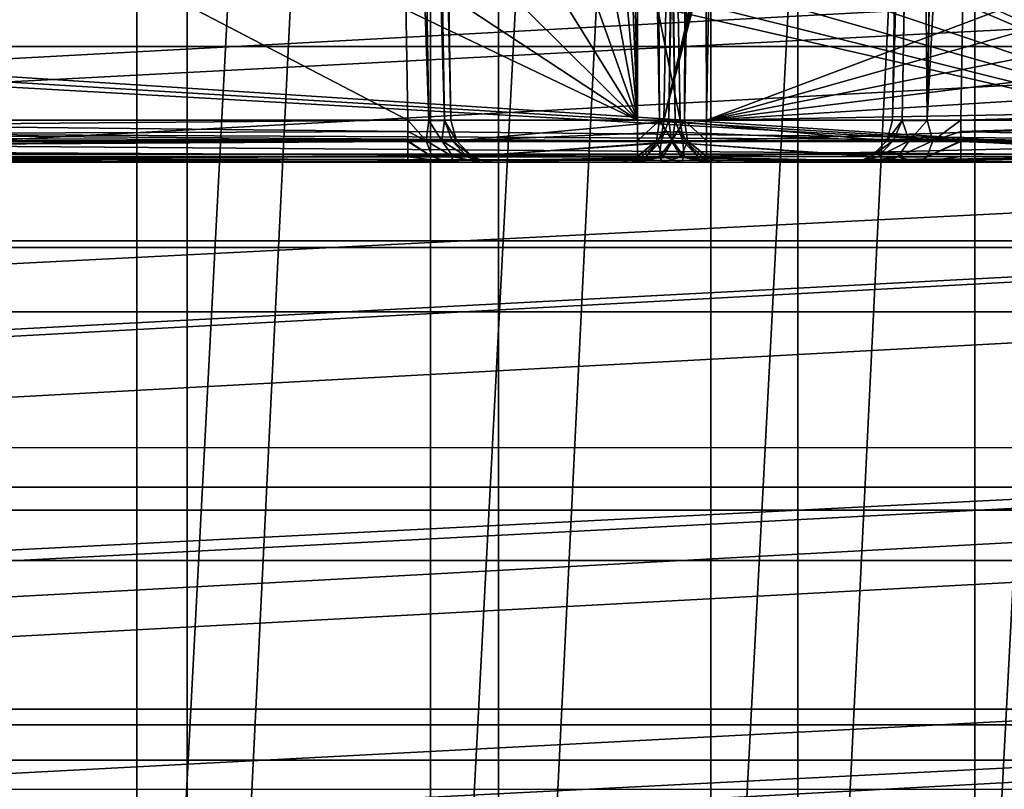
# Model space of a CAD drawing. Header units: millimetres. Extents: x -40 to 40, y -40 to 40.
# Tile 77 of 192: x 9.5 to 21, y -22.4 to -13.3. Entities that reach past the tile are written whole.
import ezdxf

# ---------------------------------------------------------------- set-up
doc = ezdxf.new("R2010")
doc.units = ezdxf.units.MM
doc.header["$LTSCALE"] = 8.749007
for name, color, linetype in [('1', 7, 'CONTINUOUS'), ('104', 7, 'CONTINUOUS'), ('109', 7, 'CONTINUOUS'), ('139', 7, 'CONTINUOUS'), ('16', 7, 'CONTINUOUS'), ('163', 7, 'CONTINUOUS'), ('164', 7, 'CONTINUOUS'), ('184', 7, 'CONTINUOUS'), ('380', 7, 'CONTINUOUS'), ('381', 7, 'CONTINUOUS'), ('382', 7, 'CONTINUOUS'), ('383', 7, 'CONTINUOUS'), ('384', 7, 'CONTINUOUS'), ('385', 7, 'CONTINUOUS'), ('389', 7, 'CONTINUOUS'), ('390', 7, 'CONTINUOUS'), ('391', 7, 'CONTINUOUS'), ('392', 7, 'CONTINUOUS'), ('398', 7, 'CONTINUOUS'), ('399', 7, 'CONTINUOUS'), ('400', 7, 'CONTINUOUS'), ('401', 7, 'CONTINUOUS'), ('402', 7, 'CONTINUOUS'), ('403', 7, 'CONTINUOUS'), ('404', 7, 'CONTINUOUS'), ('405', 7, 'CONTINUOUS'), ('406', 7, 'CONTINUOUS'), ('407', 7, 'CONTINUOUS'), ('48', 7, 'CONTINUOUS'), ('60', 7, 'CONTINUOUS')]:
    doc.layers.add(name, color=color, linetype=linetype)

msp = doc.modelspace()

# ---------------------------------------------------------------- linework, layer by layer
at = {"layer": '1', "linetype": 'CONTINUOUS'}
for points in [[(11.467, 37.799), (7.706, 38.741), (7.707, -38.741), (11.467, 37.799)], [(11.467, -37.799), (11.467, 37.799), (7.707, -38.741), (11.467, -37.799)], [(15.116, 36.493), (11.467, 37.799), (11.467, -37.799), (15.116, 36.493)], [(15.117, -36.493), (15.116, 36.493), (11.467, -37.799), (15.117, -36.493)], [(18.62, 34.836), (15.116, 36.493), (15.117, -36.493), (18.62, 34.836)], [(18.62, -34.836), (18.62, 34.836), (15.117, -36.493), (18.62, -34.836)], [(21.944, 32.843), (18.62, 34.836), (18.62, -34.836), (21.944, 32.843)], [(21.945, -32.843), (21.944, 32.843), (18.62, -34.836), (21.945, -32.843)]]:
    msp.add_3dface(points, dxfattribs=at)
at = {"layer": '104', "linetype": 'CONTINUOUS'}
for points in [[(-27.713, -16, -730), (29.233, -13.016, -730), (-29.233, -13.016, -730), (-27.713, -16, -730)], [(27.713, -16, -730), (29.233, -13.016, -730), (-27.713, -16, -730), (27.713, -16, -730)], [(-25.889, -18.809, -730), (27.713, -16, -730), (-27.713, -16, -730), (-25.889, -18.809, -730)], [(25.888, -18.81, -730), (27.713, -16, -730), (-25.889, -18.809, -730), (25.888, -18.81, -730)], [(-23.781, -21.411, -730), (25.888, -18.81, -730), (-25.889, -18.809, -730), (-23.781, -21.411, -730)], [(23.78, -21.413, -730), (25.888, -18.81, -730), (-23.781, -21.411, -730), (23.78, -21.413, -730)], [(-21.413, -23.78, -730), (23.78, -21.413, -730), (-23.781, -21.411, -730), (-21.413, -23.78, -730)], [(21.411, -23.781, -730), (23.78, -21.413, -730), (-21.413, -23.78, -730), (21.411, -23.781, -730)]]:
    msp.add_3dface(points, dxfattribs=at)
at = {"layer": '109', "linetype": 'CONTINUOUS'}
for points in [[(30.798, -10.379, -733), (29.496, -13.648, -733), (0.986, -10.654, -733), (30.798, -10.379, -733)], [(29.496, -13.648, -733), (-29.496, -13.647, -733), (0.986, -10.654, -733), (29.496, -13.648, -733)], [(29.496, -13.648, -733), (-27.847, -16.756, -733), (-29.496, -13.647, -733), (29.496, -13.648, -733)], [(29.496, -13.648, -733), (27.847, -16.757, -733), (-27.847, -16.756, -733), (29.496, -13.648, -733)], [(27.847, -16.757, -733), (-25.873, -19.668, -733), (-27.847, -16.756, -733), (27.847, -16.757, -733)], [(27.847, -16.757, -733), (25.872, -19.669, -733), (-25.873, -19.668, -733), (27.847, -16.757, -733)], [(25.872, -19.669, -733), (-23.595, -22.35, -733), (-25.873, -19.668, -733), (25.872, -19.669, -733)], [(25.872, -19.669, -733), (23.594, -22.351, -733), (-23.595, -22.35, -733), (25.872, -19.669, -733)], [(23.594, -22.351, -733), (-21.039, -24.771, -733), (-23.595, -22.35, -733), (23.594, -22.351, -733)]]:
    msp.add_3dface(points, dxfattribs=at)
at = {"layer": '139', "linetype": 'CONTINUOUS'}
for points in [[(14.929, -12.14, -733), (24.913, -15, -733), (15.264, -11.741, -733), (14.929, -12.14, -733)], [(15.264, -11.741, -733), (24.913, -15, -733), (18.733, -12.362, -733), (15.264, -11.741, -733)], [(14.478, -12.401, -733), (24.913, -15, -733), (14.929, -12.14, -733), (14.478, -12.401, -733)], [(-19.343, -12.491, -733), (24.913, -15, -733), (-18.733, -12.362, -733), (-19.343, -12.491, -733)], [(24.913, -15, -733), (-13.965, -12.491, -733), (-18.733, -12.362, -733), (24.913, -15, -733)], [(13.965, -12.491, -733), (24.913, -15, -733), (14.478, -12.401, -733), (13.965, -12.491, -733)], [(18.733, -12.362, -733), (24.913, -15, -733), (19.343, -12.491, -733), (18.733, -12.362, -733)], [(-24.913, -15, -733), (24.913, -15, -733), (-19.343, -12.491, -733), (-24.913, -15, -733)], [(-13.965, -12.491, -733), (24.913, -15, -733), (13.965, -12.491, -733), (-13.965, -12.491, -733)], [(19.343, -12.491, -733), (24.913, -15, -733), (24.992, -12.491, -733), (19.343, -12.491, -733)]]:
    msp.add_3dface(points, dxfattribs=at)
at = {"layer": '16', "linetype": 'CONTINUOUS'}
for points in [[(-30.04, -15.924, -3.5), (-31.586, -12.583, -3.5), (31.586, -12.584, -3.5), (-30.04, -15.924, -3.5)], [(30.04, -15.925, -3.5), (-30.04, -15.924, -3.5), (31.586, -12.584, -3.5), (30.04, -15.925, -3.5)], [(-28.142, -19.079, -3.5), (-30.04, -15.924, -3.5), (30.04, -15.925, -3.5), (-28.142, -19.079, -3.5)], [(28.142, -19.08, -3.5), (-28.142, -19.079, -3.5), (30.04, -15.925, -3.5), (28.142, -19.08, -3.5)], [(-25.915, -22.01, -3.5), (-28.142, -19.079, -3.5), (28.142, -19.08, -3.5), (-25.915, -22.01, -3.5)], [(25.914, -22.01, -3.5), (-25.915, -22.01, -3.5), (28.142, -19.08, -3.5), (25.914, -22.01, -3.5)], [(-23.383, -24.683, -3.5), (-25.915, -22.01, -3.5), (25.914, -22.01, -3.5), (-23.383, -24.683, -3.5)], [(23.382, -24.683, -3.5), (-23.383, -24.683, -3.5), (25.914, -22.01, -3.5), (23.382, -24.683, -3.5)]]:
    msp.add_3dface(points, dxfattribs=at)
at = {"layer": '163', "linetype": 'CONTINUOUS'}
for points in [[(24.913, -14.509, -823.747), (1.747, -14.509, -823.747), (2.457, -1.991, -823.965), (24.913, -14.509, -823.747)], [(29.483, -1.991, -823.965), (24.913, -14.509, -823.747), (2.457, -1.991, -823.965), (29.483, -1.991, -823.965)]]:
    msp.add_3dface(points, dxfattribs=at)
at = {"layer": '164', "linetype": 'CONTINUOUS'}
for points in [[(1.747, -14.509, -823.747), (24.913, -14.509, -823.747), (24.913, -14.758, -823.675), (1.747, -14.509, -823.747)], [(1.747, -14.641, -823.726), (1.747, -14.509, -823.747), (24.913, -14.758, -823.675), (1.747, -14.641, -823.726)], [(1.747, -14.761, -823.673), (1.747, -14.641, -823.726), (24.913, -14.758, -823.675), (1.747, -14.761, -823.673)], [(24.913, -14.934, -823.494), (1.747, -14.761, -823.673), (24.913, -14.758, -823.675), (24.913, -14.934, -823.494)], [(1.747, -14.937, -823.49), (1.747, -14.761, -823.673), (24.913, -14.934, -823.494), (1.747, -14.937, -823.49)], [(24.913, -14.937, -823.489), (1.747, -14.937, -823.49), (24.913, -14.934, -823.494), (24.913, -14.937, -823.489)], [(24.913, -15, -823.247), (1.747, -14.937, -823.49), (24.913, -14.937, -823.489), (24.913, -15, -823.247)], [(1.747, -15, -823.247), (1.747, -14.937, -823.49), (24.913, -15, -823.247), (1.747, -15, -823.247)]]:
    msp.add_3dface(points, dxfattribs=at)
at = {"layer": '184', "linetype": 'CONTINUOUS'}
for points in [[(17.551, -15, -821.753), (-24.913, -15, -823.247), (24.913, -15, -821.753), (17.551, -15, -821.753)], [(-24.913, -15, -823.247), (17.551, -15, -821.753), (14.055, -15, -821.753), (-24.913, -15, -823.247)], [(-14.055, -15, -821.753), (-24.913, -15, -823.247), (14.055, -15, -821.753), (-14.055, -15, -821.753)], [(24.913, -15, -733), (-24.913, -15, -742.747), (-20.53, -15, -742.747), (24.913, -15, -733)], [(24.913, -15, -733), (-24.913, -15, -733), (-24.913, -15, -742.747), (24.913, -15, -733)], [(-24.913, -15, -823.247), (-1.747, -15, -823.247), (24.913, -15, -821.753), (-24.913, -15, -823.247)], [(24.913, -15, -733), (-20.53, -15, -742.747), (-16.745, -15, -742.747), (24.913, -15, -733)], [(24.913, -15, -733), (-16.745, -15, -742.747), (16.745, -15, -742.747), (24.913, -15, -733)], [(-1.747, -15, -823.247), (1.747, -15, -823.247), (24.913, -15, -821.753), (-1.747, -15, -823.247)], [(1.747, -15, -823.247), (24.913, -15, -823.247), (24.913, -15, -821.753), (1.747, -15, -823.247)], [(17.551, -15, -821.753), (17.041, -15, -821.613), (14.055, -15, -821.753), (17.551, -15, -821.753)], [(14.055, -15, -821.753), (17.041, -15, -821.613), (14.545, -15, -821.625), (14.055, -15, -821.753)], [(14.545, -15, -821.625), (17.041, -15, -821.613), (14.91, -15, -821.273), (14.545, -15, -821.625)], [(17.041, -15, -821.613), (16.674, -15, -821.233), (14.91, -15, -821.273), (17.041, -15, -821.613)], [(14.91, -15, -821.273), (16.674, -15, -821.233), (15.055, -15, -820.788), (14.91, -15, -821.273)], [(15.055, -15, -820.788), (19.231, -15, -744.001), (17.744, -15, -743.782), (15.055, -15, -820.788)], [(16.674, -15, -821.233), (16.552, -15, -820.718), (15.055, -15, -820.788), (16.674, -15, -821.233)], [(16.552, -15, -820.718), (19.231, -15, -744.001), (15.055, -15, -820.788), (16.552, -15, -820.718)], [(20.53, -15, -742.747), (24.913, -15, -733), (16.745, -15, -742.747), (20.53, -15, -742.747)], [(17.254, -15, -742.887), (20.53, -15, -742.747), (16.745, -15, -742.747), (17.254, -15, -742.887)], [(20.043, -15, -742.841), (20.53, -15, -742.747), (17.254, -15, -742.887), (20.043, -15, -742.841)], [(19.627, -15, -743.112), (20.043, -15, -742.841), (17.254, -15, -742.887), (19.627, -15, -743.112)], [(17.622, -15, -743.267), (19.627, -15, -743.112), (17.254, -15, -742.887), (17.622, -15, -743.267)], [(19.342, -15, -743.518), (19.627, -15, -743.112), (17.622, -15, -743.267), (19.342, -15, -743.518)], [(17.744, -15, -743.782), (19.342, -15, -743.518), (17.622, -15, -743.267), (17.744, -15, -743.782)], [(19.231, -15, -744.001), (19.342, -15, -743.518), (17.744, -15, -743.782), (19.231, -15, -744.001)], [(24.913, -15, -742.747), (24.913, -15, -733), (20.53, -15, -742.747), (24.913, -15, -742.747)]]:
    msp.add_3dface(points, dxfattribs=at)
at = {"layer": '380', "linetype": 'CONTINUOUS'}
for points in [[(24.913, -14.757, -821.324), (24.913, -14.509, -821.253), (17.551, -14.751, -821.321), (24.913, -14.757, -821.324)], [(17.551, -14.751, -821.321), (24.913, -14.509, -821.253), (17.551, -14.509, -821.253), (17.551, -14.751, -821.321)], [(17.551, -14.931, -821.5), (24.913, -14.757, -821.324), (17.551, -14.751, -821.321), (17.551, -14.931, -821.5)], [(24.913, -14.934, -821.506), (24.913, -14.757, -821.324), (17.551, -14.931, -821.5), (24.913, -14.934, -821.506)], [(17.551, -14.937, -821.511), (24.913, -14.934, -821.506), (17.551, -14.931, -821.5), (17.551, -14.937, -821.511)], [(24.913, -14.937, -821.511), (24.913, -14.934, -821.506), (17.551, -14.937, -821.511), (24.913, -14.937, -821.511)], [(17.551, -15, -821.753), (24.913, -15, -821.753), (24.913, -14.937, -821.511), (17.551, -15, -821.753)], [(17.551, -15, -821.753), (24.913, -14.937, -821.511), (17.551, -14.982, -821.62), (17.551, -15, -821.753)], [(17.551, -14.982, -821.62), (24.913, -14.937, -821.511), (17.551, -14.937, -821.511), (17.551, -14.982, -821.62)]]:
    msp.add_3dface(points, dxfattribs=at)
at = {"layer": '381', "linetype": 'CONTINUOUS'}
for points in [[(17.031, -14.641, -820.735), (17.021, -14.752, -820.957), (17.051, -14.509, -820.736), (17.031, -14.641, -820.735)], [(17.051, -14.509, -820.736), (17.021, -14.752, -820.957), (17.112, -14.512, -820.993), (17.051, -14.509, -820.736)], [(17.021, -14.752, -820.957), (17.142, -14.753, -821.148), (17.112, -14.512, -820.993), (17.021, -14.752, -820.957)], [(17.112, -14.512, -820.993), (17.142, -14.753, -821.148), (17.296, -14.512, -821.183), (17.112, -14.512, -820.993)], [(17.142, -14.753, -821.148), (17.329, -14.752, -821.276), (17.296, -14.512, -821.183), (17.142, -14.753, -821.148)], [(17.551, -14.751, -821.321), (17.551, -14.509, -821.253), (17.296, -14.512, -821.183), (17.551, -14.751, -821.321)], [(17.329, -14.752, -821.276), (17.551, -14.751, -821.321), (17.296, -14.512, -821.183), (17.329, -14.752, -821.276)], [(16.985, -14.75, -820.734), (17.021, -14.752, -820.957), (17.031, -14.641, -820.735), (16.985, -14.75, -820.734)], [(16.794, -14.937, -820.727), (16.841, -14.939, -821.026), (16.978, -14.761, -820.733), (16.794, -14.937, -820.727)], [(16.985, -14.75, -820.734), (16.841, -14.939, -821.026), (17.021, -14.752, -820.957), (16.985, -14.75, -820.734)], [(16.978, -14.761, -820.733), (16.841, -14.939, -821.026), (16.985, -14.75, -820.734), (16.978, -14.761, -820.733)], [(16.841, -14.939, -821.026), (17.003, -14.939, -821.282), (17.021, -14.752, -820.957), (16.841, -14.939, -821.026)], [(17.021, -14.752, -820.957), (17.003, -14.939, -821.282), (17.142, -14.753, -821.148), (17.021, -14.752, -820.957)], [(17.003, -14.939, -821.282), (17.254, -14.939, -821.453), (17.142, -14.753, -821.148), (17.003, -14.939, -821.282)], [(17.142, -14.753, -821.148), (17.254, -14.939, -821.453), (17.329, -14.752, -821.276), (17.142, -14.753, -821.148)], [(17.254, -14.939, -821.453), (17.551, -14.937, -821.511), (17.329, -14.752, -821.276), (17.254, -14.939, -821.453)], [(17.551, -14.931, -821.5), (17.551, -14.751, -821.321), (17.329, -14.752, -821.276), (17.551, -14.931, -821.5)], [(17.551, -14.937, -821.511), (17.551, -14.931, -821.5), (17.329, -14.752, -821.276), (17.551, -14.937, -821.511)], [(16.552, -15, -820.718), (16.674, -15, -821.233), (16.794, -14.937, -820.727), (16.552, -15, -820.718)], [(16.794, -14.937, -820.727), (16.674, -15, -821.233), (16.841, -14.939, -821.026), (16.794, -14.937, -820.727)], [(16.841, -14.939, -821.026), (16.674, -15, -821.233), (17.003, -14.939, -821.282), (16.841, -14.939, -821.026)], [(16.674, -15, -821.233), (17.041, -15, -821.613), (17.003, -14.939, -821.282), (16.674, -15, -821.233)], [(17.003, -14.939, -821.282), (17.041, -15, -821.613), (17.254, -14.939, -821.453), (17.003, -14.939, -821.282)], [(17.041, -15, -821.613), (17.551, -15, -821.753), (17.254, -14.939, -821.453), (17.041, -15, -821.613)], [(17.551, -14.982, -821.62), (17.551, -14.937, -821.511), (17.254, -14.939, -821.453), (17.551, -14.982, -821.62)], [(17.551, -15, -821.753), (17.551, -14.982, -821.62), (17.254, -14.939, -821.453), (17.551, -15, -821.753)]]:
    msp.add_3dface(points, dxfattribs=at)
at = {"layer": '382', "linetype": 'CONTINUOUS'}
for points in [[(17.031, -14.641, -820.735), (17.051, -14.509, -820.736), (19.663, -14.751, -744.016), (17.031, -14.641, -820.735)], [(19.663, -14.751, -744.016), (17.051, -14.509, -820.736), (19.73, -14.509, -744.019), (19.663, -14.751, -744.016)], [(16.985, -14.75, -820.734), (17.031, -14.641, -820.735), (19.663, -14.751, -744.016), (16.985, -14.75, -820.734)], [(16.794, -14.937, -820.727), (16.978, -14.761, -820.733), (19.473, -14.937, -744.01), (16.794, -14.937, -820.727)], [(16.978, -14.761, -820.733), (16.985, -14.75, -820.734), (19.663, -14.751, -744.016), (16.978, -14.761, -820.733)], [(19.484, -14.931, -744.01), (16.978, -14.761, -820.733), (19.663, -14.751, -744.016), (19.484, -14.931, -744.01)], [(19.473, -14.937, -744.01), (16.978, -14.761, -820.733), (19.484, -14.931, -744.01), (19.473, -14.937, -744.01)], [(19.231, -15, -744.001), (16.552, -15, -820.718), (16.794, -14.937, -820.727), (19.231, -15, -744.001)], [(19.363, -14.982, -744.006), (16.794, -14.937, -820.727), (19.473, -14.937, -744.01), (19.363, -14.982, -744.006)], [(19.231, -15, -744.001), (16.794, -14.937, -820.727), (19.363, -14.982, -744.006), (19.231, -15, -744.001)]]:
    msp.add_3dface(points, dxfattribs=at)
at = {"layer": '383', "linetype": 'CONTINUOUS'}
for points in [[(19.663, -14.751, -744.016), (19.73, -14.509, -744.019), (19.846, -14.512, -743.631), (19.663, -14.751, -744.016)], [(19.737, -14.752, -743.694), (19.663, -14.751, -744.016), (19.846, -14.512, -743.631), (19.737, -14.752, -743.694)], [(19.927, -14.752, -743.422), (19.737, -14.752, -743.694), (19.846, -14.512, -743.631), (19.927, -14.752, -743.422)], [(20.138, -14.512, -743.349), (19.927, -14.752, -743.422), (19.846, -14.512, -743.631), (20.138, -14.512, -743.349)], [(20.205, -14.752, -743.242), (19.927, -14.752, -743.422), (20.138, -14.512, -743.349), (20.205, -14.752, -743.242)], [(20.53, -14.509, -743.247), (20.205, -14.752, -743.242), (20.138, -14.512, -743.349), (20.53, -14.509, -743.247)], [(20.53, -14.641, -743.226), (20.205, -14.752, -743.242), (20.53, -14.509, -743.247), (20.53, -14.641, -743.226)], [(20.53, -14.75, -743.18), (20.205, -14.752, -743.242), (20.53, -14.641, -743.226), (20.53, -14.75, -743.18)], [(19.473, -14.937, -744.01), (19.484, -14.931, -744.01), (19.737, -14.752, -743.694), (19.473, -14.937, -744.01)], [(19.561, -14.939, -743.616), (19.473, -14.937, -744.01), (19.737, -14.752, -743.694), (19.561, -14.939, -743.616)], [(19.484, -14.931, -744.01), (19.663, -14.751, -744.016), (19.737, -14.752, -743.694), (19.484, -14.931, -744.01)], [(19.927, -14.752, -743.422), (19.561, -14.939, -743.616), (19.737, -14.752, -743.694), (19.927, -14.752, -743.422)], [(19.793, -14.939, -743.284), (19.561, -14.939, -743.616), (19.927, -14.752, -743.422), (19.793, -14.939, -743.284)], [(20.205, -14.752, -743.242), (19.793, -14.939, -743.284), (19.927, -14.752, -743.422), (20.205, -14.752, -743.242)], [(20.133, -14.939, -743.064), (19.793, -14.939, -743.284), (20.205, -14.752, -743.242), (20.133, -14.939, -743.064)], [(20.53, -14.75, -743.18), (20.133, -14.939, -743.064), (20.205, -14.752, -743.242), (20.53, -14.75, -743.18)], [(20.53, -14.761, -743.173), (20.133, -14.939, -743.064), (20.53, -14.75, -743.18), (20.53, -14.761, -743.173)], [(20.53, -14.937, -742.989), (20.133, -14.939, -743.064), (20.53, -14.761, -743.173), (20.53, -14.937, -742.989)], [(19.342, -15, -743.518), (19.231, -15, -744.001), (19.561, -14.939, -743.616), (19.342, -15, -743.518)], [(19.231, -15, -744.001), (19.363, -14.982, -744.006), (19.561, -14.939, -743.616), (19.231, -15, -744.001)], [(19.793, -14.939, -743.284), (19.342, -15, -743.518), (19.561, -14.939, -743.616), (19.793, -14.939, -743.284)], [(19.627, -15, -743.112), (19.342, -15, -743.518), (19.793, -14.939, -743.284), (19.627, -15, -743.112)], [(19.363, -14.982, -744.006), (19.473, -14.937, -744.01), (19.561, -14.939, -743.616), (19.363, -14.982, -744.006)], [(20.043, -15, -742.841), (19.627, -15, -743.112), (19.793, -14.939, -743.284), (20.043, -15, -742.841)], [(20.133, -14.939, -743.064), (20.043, -15, -742.841), (19.793, -14.939, -743.284), (20.133, -14.939, -743.064)], [(20.53, -15, -742.747), (20.043, -15, -742.841), (20.53, -14.937, -742.989), (20.53, -15, -742.747)], [(20.53, -14.937, -742.989), (20.043, -15, -742.841), (20.133, -14.939, -743.064), (20.53, -14.937, -742.989)]]:
    msp.add_3dface(points, dxfattribs=at)
at = {"layer": '384', "linetype": 'CONTINUOUS'}
for points in [[(24.913, -14.509, -743.247), (24.913, -14.755, -743.177), (20.53, -14.641, -743.226), (24.913, -14.509, -743.247)], [(24.913, -14.509, -743.247), (20.53, -14.641, -743.226), (20.53, -14.509, -743.247), (24.913, -14.509, -743.247)], [(24.913, -14.755, -743.177), (20.53, -14.75, -743.18), (20.53, -14.641, -743.226), (24.913, -14.755, -743.177)], [(24.913, -14.755, -743.177), (20.53, -14.761, -743.173), (20.53, -14.75, -743.18), (24.913, -14.755, -743.177)], [(24.913, -14.755, -743.177), (24.913, -14.934, -742.994), (20.53, -14.761, -743.173), (24.913, -14.755, -743.177)], [(24.913, -14.937, -742.989), (20.53, -14.937, -742.989), (20.53, -14.761, -743.173), (24.913, -14.937, -742.989)], [(24.913, -14.934, -742.994), (24.913, -14.937, -742.989), (20.53, -14.761, -743.173), (24.913, -14.934, -742.994)], [(24.913, -15, -742.747), (20.53, -15, -742.747), (20.53, -14.937, -742.989), (24.913, -15, -742.747)], [(24.913, -14.937, -742.989), (24.913, -15, -742.747), (20.53, -14.937, -742.989), (24.913, -14.937, -742.989)]]:
    msp.add_3dface(points, dxfattribs=at)
at = {"layer": '385', "linetype": 'CONTINUOUS'}
for points in [[(26.071, -14.357, -743.249), (20.53, -14.509, -743.247), (20.716, -3.465, -743.44), (26.071, -14.357, -743.249)], [(28.082, -13.203, -743.27), (27.152, -13.912, -743.257), (20.716, -3.465, -743.44), (28.082, -13.203, -743.27)], [(27.152, -13.912, -743.257), (26.071, -14.357, -743.249), (20.716, -3.465, -743.44), (27.152, -13.912, -743.257)], [(26.071, -14.357, -743.249), (24.913, -14.509, -743.247), (20.53, -14.509, -743.247), (26.071, -14.357, -743.249)]]:
    msp.add_3dface(points, dxfattribs=at)
at = {"layer": '389', "linetype": 'CONTINUOUS'}
for points in [[(17.551, -14.509, -821.253), (29.412, -10.048, -821.175), (17.772, -2.286, -821.04), (17.551, -14.509, -821.253)], [(29.251, -11.205, -821.196), (29.412, -10.048, -821.175), (17.551, -14.509, -821.253), (29.251, -11.205, -821.196)], [(28.796, -12.282, -821.214), (29.251, -11.205, -821.196), (17.551, -14.509, -821.253), (28.796, -12.282, -821.214)], [(28.08, -13.205, -821.231), (28.796, -12.282, -821.214), (17.551, -14.509, -821.253), (28.08, -13.205, -821.231)], [(27.151, -13.913, -821.243), (28.08, -13.205, -821.231), (17.551, -14.509, -821.253), (27.151, -13.913, -821.243)], [(26.071, -14.357, -821.251), (27.151, -13.913, -821.243), (17.551, -14.509, -821.253), (26.071, -14.357, -821.251)], [(24.913, -14.509, -821.253), (26.071, -14.357, -821.251), (17.551, -14.509, -821.253), (24.913, -14.509, -821.253)]]:
    msp.add_3dface(points, dxfattribs=at)
at = {"layer": '390', "linetype": 'CONTINUOUS'}
for points in [[(17.051, -14.509, -820.736), (17.112, -14.512, -820.993), (17.272, -2.286, -820.523), (17.051, -14.509, -820.736)], [(17.112, -14.512, -820.993), (17.296, -14.512, -821.183), (17.333, -2.283, -820.78), (17.112, -14.512, -820.993)], [(17.272, -2.286, -820.523), (17.112, -14.512, -820.993), (17.333, -2.283, -820.78), (17.272, -2.286, -820.523)], [(17.296, -14.512, -821.183), (17.551, -14.509, -821.253), (17.517, -2.283, -820.97), (17.296, -14.512, -821.183)], [(17.333, -2.283, -820.78), (17.296, -14.512, -821.183), (17.517, -2.283, -820.97), (17.333, -2.283, -820.78)], [(17.551, -14.509, -821.253), (17.772, -2.286, -821.04), (17.517, -2.283, -820.97), (17.551, -14.509, -821.253)]]:
    msp.add_3dface(points, dxfattribs=at)
at = {"layer": '391', "linetype": 'CONTINUOUS'}
for points in [[(17.051, -14.509, -820.736), (17.272, -2.286, -820.523), (19.895, -2.286, -745.411), (17.051, -14.509, -820.736)], [(19.909, -2.375, -744.957), (17.051, -14.509, -820.736), (19.895, -2.286, -745.411), (19.909, -2.375, -744.957)], [(19.919, -2.63, -744.571), (17.051, -14.509, -820.736), (19.909, -2.375, -744.957), (19.919, -2.63, -744.571)], [(19.921, -3.012, -744.309), (17.051, -14.509, -820.736), (19.919, -2.63, -744.571), (19.921, -3.012, -744.309)], [(19.916, -3.465, -744.211), (17.051, -14.509, -820.736), (19.921, -3.012, -744.309), (19.916, -3.465, -744.211)], [(19.73, -14.509, -744.019), (17.051, -14.509, -820.736), (19.916, -3.465, -744.211), (19.73, -14.509, -744.019)]]:
    msp.add_3dface(points, dxfattribs=at)
at = {"layer": '392', "linetype": 'CONTINUOUS'}
for points in [[(19.73, -14.509, -744.019), (19.916, -3.465, -744.211), (20.033, -3.46, -743.824), (19.73, -14.509, -744.019)], [(19.846, -14.512, -743.631), (19.73, -14.509, -744.019), (20.033, -3.46, -743.824), (19.846, -14.512, -743.631)], [(20.138, -14.512, -743.349), (19.846, -14.512, -743.631), (20.035, -3.46, -743.82), (20.138, -14.512, -743.349)], [(20.035, -3.46, -743.82), (19.846, -14.512, -743.631), (20.033, -3.46, -743.824), (20.035, -3.46, -743.82)], [(20.324, -3.46, -743.542), (20.138, -14.512, -743.349), (20.035, -3.46, -743.82), (20.324, -3.46, -743.542)], [(20.332, -3.46, -743.538), (20.138, -14.512, -743.349), (20.324, -3.46, -743.542), (20.332, -3.46, -743.538)], [(20.716, -3.465, -743.44), (20.138, -14.512, -743.349), (20.332, -3.46, -743.538), (20.716, -3.465, -743.44)], [(20.53, -14.509, -743.247), (20.138, -14.512, -743.349), (20.716, -3.465, -743.44), (20.53, -14.509, -743.247)]]:
    msp.add_3dface(points, dxfattribs=at)
at = {"layer": '398', "linetype": 'CONTINUOUS'}
for points in [[(16.482, 0, -743.5), (16.745, -14.509, -743.247), (16.238, -1.806, -743.468), (16.482, 0, -743.5)], [(16.238, -1.806, -743.468), (16.745, -14.509, -743.247), (15.77, -3.557, -743.438), (16.238, -1.806, -743.468)], [(15.77, -3.557, -743.438), (16.745, -14.509, -743.247), (15.005, -5.2, -743.409), (15.77, -3.557, -743.438)], [(15.005, -5.2, -743.409), (16.745, -14.509, -743.247), (13.965, -6.686, -743.383), (15.005, -5.2, -743.409)], [(13.965, -6.686, -743.383), (16.745, -14.509, -743.247), (12.683, -7.968, -743.361), (13.965, -6.686, -743.383)], [(12.683, -7.968, -743.361), (16.745, -14.509, -743.247), (11.199, -9.008, -743.343), (12.683, -7.968, -743.361)], [(11.199, -9.008, -743.343), (16.745, -14.509, -743.247), (9.557, -9.774, -743.329), (11.199, -9.008, -743.343)], [(9.557, -9.774, -743.329), (16.745, -14.509, -743.247), (7.806, -10.243, -743.321), (9.557, -9.774, -743.329)], [(16.745, -14.509, -743.247), (-16.745, -14.509, -743.247), (7.806, -10.243, -743.321), (16.745, -14.509, -743.247)]]:
    msp.add_3dface(points, dxfattribs=at)
at = {"layer": '399', "linetype": 'CONTINUOUS'}
for points in [[(-16.745, -14.641, -743.226), (-16.745, -14.509, -743.247), (16.745, -14.75, -743.18), (-16.745, -14.641, -743.226)], [(-16.745, -14.509, -743.247), (16.745, -14.509, -743.247), (16.745, -14.75, -743.18), (-16.745, -14.509, -743.247)], [(-16.745, -14.75, -743.18), (-16.745, -14.641, -743.226), (16.745, -14.75, -743.18), (-16.745, -14.75, -743.18)], [(16.745, -14.931, -743), (-16.745, -14.75, -743.18), (16.745, -14.75, -743.18), (16.745, -14.931, -743)], [(-16.745, -14.761, -743.173), (-16.745, -14.75, -743.18), (16.745, -14.931, -743), (-16.745, -14.761, -743.173)], [(-16.745, -14.938, -742.989), (-16.745, -14.761, -743.173), (16.745, -14.931, -743), (-16.745, -14.938, -742.989)], [(16.745, -14.938, -742.989), (-16.745, -14.938, -742.989), (16.745, -14.931, -743), (16.745, -14.938, -742.989)], [(16.745, -15, -742.747), (-16.745, -14.938, -742.989), (16.745, -14.982, -742.88), (16.745, -15, -742.747)], [(16.745, -14.982, -742.88), (-16.745, -14.938, -742.989), (16.745, -14.938, -742.989), (16.745, -14.982, -742.88)], [(16.745, -15, -742.747), (-16.745, -15, -742.747), (-16.745, -14.938, -742.989), (16.745, -15, -742.747)]]:
    msp.add_3dface(points, dxfattribs=at)
at = {"layer": '400', "linetype": 'CONTINUOUS'}
for points in [[(16.745, -14.75, -743.18), (16.745, -14.509, -743.247), (17, -14.512, -743.317), (16.745, -14.75, -743.18)], [(16.967, -14.752, -743.224), (16.745, -14.75, -743.18), (17, -14.512, -743.317), (16.967, -14.752, -743.224)], [(17.154, -14.753, -743.352), (16.967, -14.752, -743.224), (17, -14.512, -743.317), (17.154, -14.753, -743.352)], [(17.183, -14.512, -743.507), (17.154, -14.753, -743.352), (17, -14.512, -743.317), (17.183, -14.512, -743.507)], [(17.275, -14.752, -743.543), (17.154, -14.753, -743.352), (17.183, -14.512, -743.507), (17.275, -14.752, -743.543)], [(17.244, -14.509, -743.764), (17.275, -14.752, -743.543), (17.183, -14.512, -743.507), (17.244, -14.509, -743.764)], [(17.264, -14.641, -743.765), (17.275, -14.752, -743.543), (17.244, -14.509, -743.764), (17.264, -14.641, -743.765)], [(17.311, -14.75, -743.766), (17.275, -14.752, -743.543), (17.264, -14.641, -743.765), (17.311, -14.75, -743.766)], [(16.745, -14.931, -743), (16.745, -14.75, -743.18), (16.967, -14.752, -743.224), (16.745, -14.931, -743)], [(16.745, -14.938, -742.989), (16.967, -14.752, -743.224), (17.042, -14.939, -743.047), (16.745, -14.938, -742.989)], [(16.745, -14.938, -742.989), (16.745, -14.931, -743), (16.967, -14.752, -743.224), (16.745, -14.938, -742.989)], [(16.967, -14.752, -743.224), (17.154, -14.753, -743.352), (17.042, -14.939, -743.047), (16.967, -14.752, -743.224)], [(17.042, -14.939, -743.047), (17.154, -14.753, -743.352), (17.292, -14.939, -743.218), (17.042, -14.939, -743.047)], [(17.154, -14.753, -743.352), (17.275, -14.752, -743.543), (17.292, -14.939, -743.218), (17.154, -14.753, -743.352)], [(17.275, -14.752, -743.543), (17.311, -14.75, -743.766), (17.454, -14.939, -743.474), (17.275, -14.752, -743.543)], [(17.292, -14.939, -743.218), (17.275, -14.752, -743.543), (17.454, -14.939, -743.474), (17.292, -14.939, -743.218)], [(17.454, -14.939, -743.474), (17.311, -14.75, -743.766), (17.318, -14.761, -743.767), (17.454, -14.939, -743.474)], [(17.502, -14.938, -743.773), (17.454, -14.939, -743.474), (17.318, -14.761, -743.767), (17.502, -14.938, -743.773)], [(16.745, -14.982, -742.88), (16.745, -14.938, -742.989), (17.042, -14.939, -743.047), (16.745, -14.982, -742.88)], [(17.254, -15, -742.887), (16.745, -15, -742.747), (17.042, -14.939, -743.047), (17.254, -15, -742.887)], [(16.745, -15, -742.747), (16.745, -14.982, -742.88), (17.042, -14.939, -743.047), (16.745, -15, -742.747)], [(17.254, -15, -742.887), (17.042, -14.939, -743.047), (17.292, -14.939, -743.218), (17.254, -15, -742.887)], [(17.622, -15, -743.267), (17.254, -15, -742.887), (17.292, -14.939, -743.218), (17.622, -15, -743.267)], [(17.622, -15, -743.267), (17.292, -14.939, -743.218), (17.454, -14.939, -743.474), (17.622, -15, -743.267)], [(17.622, -15, -743.267), (17.454, -14.939, -743.474), (17.502, -14.938, -743.773), (17.622, -15, -743.267)], [(17.744, -15, -743.782), (17.622, -15, -743.267), (17.502, -14.938, -743.773), (17.744, -15, -743.782)]]:
    msp.add_3dface(points, dxfattribs=at)
at = {"layer": '401', "linetype": 'CONTINUOUS'}
for points in [[(16.745, -14.509, -743.247), (16.482, 0, -743.5), (16.737, 0, -743.57), (16.745, -14.509, -743.247)], [(16.982, 0, -744.017), (17.183, -14.512, -743.507), (16.921, 0, -743.76), (16.982, 0, -744.017)], [(17.244, -14.509, -743.764), (17.183, -14.512, -743.507), (16.982, 0, -744.017), (17.244, -14.509, -743.764)], [(16.921, 0, -743.76), (17, -14.512, -743.317), (16.737, 0, -743.57), (16.921, 0, -743.76)], [(17, -14.512, -743.317), (16.745, -14.509, -743.247), (16.737, 0, -743.57), (17, -14.512, -743.317)], [(17.183, -14.512, -743.507), (17, -14.512, -743.317), (16.921, 0, -743.76), (17.183, -14.512, -743.507)]]:
    msp.add_3dface(points, dxfattribs=at)
at = {"layer": '402', "linetype": 'CONTINUOUS'}
for points in [[(17.244, -14.509, -743.764), (16.982, 0, -744.017), (14.31, 0, -820.518), (17.244, -14.509, -743.764)], [(14.555, -14.509, -820.771), (17.244, -14.509, -743.764), (14.31, 0, -820.518), (14.555, -14.509, -820.771)]]:
    msp.add_3dface(points, dxfattribs=at)
at = {"layer": '403', "linetype": 'CONTINUOUS'}
for points in [[(17.244, -14.509, -743.764), (14.555, -14.509, -820.771), (14.622, -14.75, -820.773), (17.244, -14.509, -743.764)], [(17.264, -14.641, -743.765), (17.244, -14.509, -743.764), (14.622, -14.75, -820.773), (17.264, -14.641, -743.765)], [(17.311, -14.75, -743.766), (17.264, -14.641, -743.765), (14.622, -14.75, -820.773), (17.311, -14.75, -743.766)], [(14.801, -14.931, -820.779), (17.311, -14.75, -743.766), (14.622, -14.75, -820.773), (14.801, -14.931, -820.779)], [(17.318, -14.761, -743.767), (17.311, -14.75, -743.766), (14.801, -14.931, -820.779), (17.318, -14.761, -743.767)], [(17.502, -14.938, -743.773), (17.318, -14.761, -743.767), (14.801, -14.931, -820.779), (17.502, -14.938, -743.773)], [(14.813, -14.938, -820.78), (17.502, -14.938, -743.773), (14.801, -14.931, -820.779), (14.813, -14.938, -820.78)], [(14.922, -14.982, -820.784), (17.502, -14.938, -743.773), (14.813, -14.938, -820.78), (14.922, -14.982, -820.784)], [(15.055, -15, -820.788), (17.502, -14.938, -743.773), (14.922, -14.982, -820.784), (15.055, -15, -820.788)], [(15.055, -15, -820.788), (17.744, -15, -743.782), (17.502, -14.938, -743.773), (15.055, -15, -820.788)]]:
    msp.add_3dface(points, dxfattribs=at)
at = {"layer": '404', "linetype": 'CONTINUOUS'}
for points in [[(14.055, -14.509, -821.253), (14.268, -14.752, -821.28), (14.3, -14.512, -821.189), (14.055, -14.509, -821.253)], [(14.055, -14.641, -821.274), (14.268, -14.752, -821.28), (14.055, -14.509, -821.253), (14.055, -14.641, -821.274)], [(14.268, -14.752, -821.28), (14.45, -14.753, -821.162), (14.3, -14.512, -821.189), (14.268, -14.752, -821.28)], [(14.3, -14.512, -821.189), (14.45, -14.753, -821.162), (14.482, -14.512, -821.013), (14.3, -14.512, -821.189)], [(14.45, -14.753, -821.162), (14.574, -14.752, -820.984), (14.482, -14.512, -821.013), (14.45, -14.753, -821.162)], [(14.622, -14.75, -820.773), (14.555, -14.509, -820.771), (14.482, -14.512, -821.013), (14.622, -14.75, -820.773)], [(14.574, -14.752, -820.984), (14.622, -14.75, -820.773), (14.482, -14.512, -821.013), (14.574, -14.752, -820.984)], [(14.055, -14.75, -821.32), (14.268, -14.752, -821.28), (14.055, -14.641, -821.274), (14.055, -14.75, -821.32)], [(14.34, -14.939, -821.458), (14.055, -14.75, -821.32), (14.055, -14.761, -821.327), (14.34, -14.939, -821.458)], [(14.268, -14.752, -821.28), (14.055, -14.75, -821.32), (14.34, -14.939, -821.458), (14.268, -14.752, -821.28)], [(14.055, -14.938, -821.511), (14.34, -14.939, -821.458), (14.055, -14.761, -821.327), (14.055, -14.938, -821.511)], [(14.584, -14.939, -821.301), (14.268, -14.752, -821.28), (14.34, -14.939, -821.458), (14.584, -14.939, -821.301)], [(14.45, -14.753, -821.162), (14.268, -14.752, -821.28), (14.584, -14.939, -821.301), (14.45, -14.753, -821.162)], [(14.574, -14.752, -820.984), (14.45, -14.753, -821.162), (14.75, -14.939, -821.063), (14.574, -14.752, -820.984)], [(14.75, -14.939, -821.063), (14.45, -14.753, -821.162), (14.584, -14.939, -821.301), (14.75, -14.939, -821.063)], [(14.801, -14.931, -820.779), (14.622, -14.75, -820.773), (14.574, -14.752, -820.984), (14.801, -14.931, -820.779)], [(14.813, -14.938, -820.78), (14.574, -14.752, -820.984), (14.75, -14.939, -821.063), (14.813, -14.938, -820.78)], [(14.813, -14.938, -820.78), (14.801, -14.931, -820.779), (14.574, -14.752, -820.984), (14.813, -14.938, -820.78)], [(14.055, -15, -821.753), (14.545, -15, -821.625), (14.055, -14.938, -821.511), (14.055, -15, -821.753)], [(14.545, -15, -821.625), (14.34, -14.939, -821.458), (14.055, -14.938, -821.511), (14.545, -15, -821.625)], [(14.545, -15, -821.625), (14.584, -14.939, -821.301), (14.34, -14.939, -821.458), (14.545, -15, -821.625)], [(14.545, -15, -821.625), (14.91, -15, -821.273), (14.584, -14.939, -821.301), (14.545, -15, -821.625)], [(14.91, -15, -821.273), (14.75, -14.939, -821.063), (14.584, -14.939, -821.301), (14.91, -15, -821.273)], [(14.922, -14.982, -820.784), (14.813, -14.938, -820.78), (14.75, -14.939, -821.063), (14.922, -14.982, -820.784)], [(15.055, -15, -820.788), (14.922, -14.982, -820.784), (14.75, -14.939, -821.063), (15.055, -15, -820.788)], [(14.91, -15, -821.273), (15.055, -15, -820.788), (14.75, -14.939, -821.063), (14.91, -15, -821.273)]]:
    msp.add_3dface(points, dxfattribs=at)
at = {"layer": '405', "linetype": 'CONTINUOUS'}
for points in [[(14.055, -14.509, -821.253), (14.3, -14.512, -821.189), (13.811, 0, -821), (14.055, -14.509, -821.253)], [(13.811, 0, -821), (14.3, -14.512, -821.189), (14.056, 0, -820.936), (13.811, 0, -821)], [(14.555, -14.509, -820.771), (14.31, 0, -820.518), (14.238, 0, -820.76), (14.555, -14.509, -820.771)], [(14.3, -14.512, -821.189), (14.482, -14.512, -821.013), (14.056, 0, -820.936), (14.3, -14.512, -821.189)], [(14.056, 0, -820.936), (14.482, -14.512, -821.013), (14.238, 0, -820.76), (14.056, 0, -820.936)], [(14.482, -14.512, -821.013), (14.555, -14.509, -820.771), (14.238, 0, -820.76), (14.482, -14.512, -821.013)]]:
    msp.add_3dface(points, dxfattribs=at)
at = {"layer": '406', "linetype": 'CONTINUOUS'}
for points in [[(-14.055, -14.509, -821.253), (14.055, -14.509, -821.253), (-13.811, 0, -821), (-14.055, -14.509, -821.253)], [(14.055, -14.509, -821.253), (13.811, 0, -821), (-13.811, 0, -821), (14.055, -14.509, -821.253)]]:
    msp.add_3dface(points, dxfattribs=at)
at = {"layer": '407', "linetype": 'CONTINUOUS'}
for points in [[(14.055, -14.509, -821.253), (-14.055, -14.509, -821.253), (-14.055, -14.75, -821.32), (14.055, -14.509, -821.253)], [(14.055, -14.641, -821.274), (14.055, -14.509, -821.253), (-14.055, -14.75, -821.32), (14.055, -14.641, -821.274)], [(14.055, -14.75, -821.32), (14.055, -14.641, -821.274), (-14.055, -14.75, -821.32), (14.055, -14.75, -821.32)], [(14.055, -14.761, -821.327), (14.055, -14.75, -821.32), (-14.055, -14.931, -821.5), (14.055, -14.761, -821.327)], [(-14.055, -14.931, -821.5), (14.055, -14.75, -821.32), (-14.055, -14.75, -821.32), (-14.055, -14.931, -821.5)], [(14.055, -14.938, -821.511), (14.055, -14.761, -821.327), (-14.055, -14.931, -821.5), (14.055, -14.938, -821.511)], [(-14.055, -14.938, -821.511), (14.055, -14.938, -821.511), (-14.055, -14.931, -821.5), (-14.055, -14.938, -821.511)], [(-14.055, -15, -821.753), (14.055, -14.938, -821.511), (-14.055, -14.982, -821.62), (-14.055, -15, -821.753)], [(-14.055, -15, -821.753), (14.055, -15, -821.753), (14.055, -14.938, -821.511), (-14.055, -15, -821.753)], [(-14.055, -14.982, -821.62), (14.055, -14.938, -821.511), (-14.055, -14.938, -821.511), (-14.055, -14.982, -821.62)]]:
    msp.add_3dface(points, dxfattribs=at)
at = {"layer": '48', "linetype": 'CONTINUOUS'}
for points in [[(36.069, -11.318, -14), (-34.739, -14.909, -14), (-36.069, -11.318, -14), (36.069, -11.318, -14)], [(36.069, -11.318, -14), (34.739, -14.909, -14), (-34.739, -14.909, -14), (36.069, -11.318, -14)], [(34.739, -14.909, -14), (-33.053, -18.347, -14), (-34.739, -14.909, -14), (34.739, -14.909, -14)], [(34.739, -14.909, -14), (33.052, -18.348, -14), (-33.053, -18.347, -14), (34.739, -14.909, -14)], [(33.052, -18.348, -14), (-31.027, -21.596, -14), (-33.053, -18.347, -14), (33.052, -18.348, -14)], [(33.052, -18.348, -14), (31.027, -21.597, -14), (-31.027, -21.596, -14), (33.052, -18.348, -14)], [(31.027, -21.597, -14), (-28.683, -24.625, -14), (-31.027, -21.596, -14), (31.027, -21.597, -14)], [(31.027, -21.597, -14), (28.683, -24.625, -14), (-28.683, -24.625, -14), (31.027, -21.597, -14)]]:
    msp.add_3dface(points, dxfattribs=at)
at = {"layer": '60', "linetype": 'CONTINUOUS'}
for points in [[(7.32, 34.439, -11.5), (7.321, -34.439, -11.5), (10.879, 33.486, -11.5), (7.32, 34.439, -11.5)], [(7.321, -34.439, -11.5), (10.88, -33.485, -11.5), (10.879, 33.486, -11.5), (7.321, -34.439, -11.5)], [(10.879, 33.486, -11.5), (10.88, -33.485, -11.5), (14.319, 32.165, -11.5), (10.879, 33.486, -11.5)], [(10.88, -33.485, -11.5), (14.32, -32.165, -11.5), (14.319, 32.165, -11.5), (10.88, -33.485, -11.5)], [(14.319, 32.165, -11.5), (14.32, -32.165, -11.5), (17.603, 30.492, -11.5), (14.319, 32.165, -11.5)], [(14.32, -32.165, -11.5), (17.604, -30.492, -11.5), (17.603, 30.492, -11.5), (14.32, -32.165, -11.5)], [(17.603, 30.492, -11.5), (17.604, -30.492, -11.5), (20.694, 28.485, -11.5), (17.603, 30.492, -11.5)], [(17.604, -30.492, -11.5), (20.695, -28.485, -11.5), (20.694, 28.485, -11.5), (17.604, -30.492, -11.5)], [(20.694, 28.485, -11.5), (20.695, -28.485, -11.5), (23.558, 26.166, -11.5), (20.694, 28.485, -11.5)], [(20.695, -28.485, -11.5), (23.559, -26.166, -11.5), (23.558, 26.166, -11.5), (20.695, -28.485, -11.5)]]:
    msp.add_3dface(points, dxfattribs=at)

doc.saveas('drawing.dxf')
